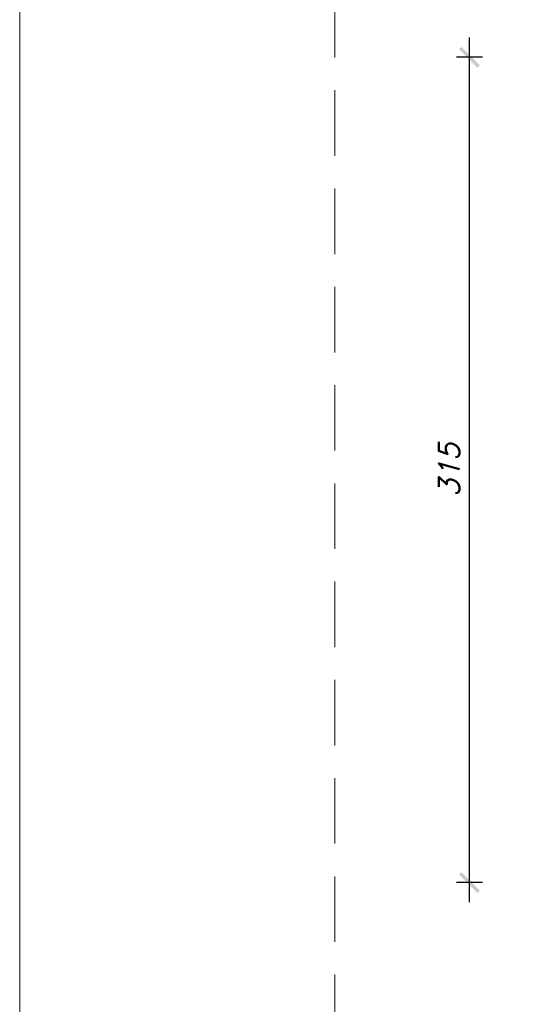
# Model space of a CAD drawing. Header units: millimetres. Extents: x 1814 to 94182, y 11562 to 49454.
# Tile 4 of 256: x 10996 to 11195, y 12364 to 12739. Entities that reach past the tile are written whole.
import ezdxf

# ---------------------------------------------------------------- set-up
doc = ezdxf.new("R2010")
doc.units = ezdxf.units.MM
doc.linetypes.add('DASHED', pattern=[0.75, 0.5, -0.25])
doc.layers.add('pomoc', color=210, linetype='Continuous', lineweight=9, plot=False)
doc.layers.add('ramka', color=84, linetype='Continuous', lineweight=15)
doc.layers.add('wymiar', color=135, linetype='Continuous', lineweight=9)
doc.styles.add('WYMIARY', font='simplex.shx', dxfattribs={"oblique": 15})
doc.dimstyles.new('1-50', dxfattribs={"dimscale": 50, "dimtxt": 0.16, "dimasz": 0.2, "dimexe": 0.1, "dimexo": 0.1, "dimgap": 0.075, "dimtad": 1, "dimdec": 1, "dimrnd": 0.1, "dimzin": 9, "dimtxsty": 'WYMIARY', "dimblk": 'ARCHTICK', "dimcen": 0.2, "dimdle": 0.15, "dimadec": 1, "dimazin": 1, "dimtfac": 1, "dimtdec": 1, "dimtix": 1, "dimtmove": 2, "dimatfit": 3, "dimldrblk": 'ARCHTICK', "dimfxl": 0, "dimarcsym": 0})

# ---------------------------------------------------------------- blocks, each defined once
blk = doc.blocks.new('_ARCHTICK')
at = {"color": 0, "linetype": 'ByBlock', "lineweight": -2}
blk.add_solid([(0.398, 0.309), (0.309, 0.398), (-0.309, -0.398), (-0.398, -0.309)], dxfattribs=at)
blk = doc.blocks.new('*D3308')
at = {"layer": 'Defpoints', "color": 0}
for p in [(11168.07, 12725.09), (11208.4, 12725.09), (11208.4, 12410.09)]:
    blk.add_point(p, dxfattribs=at)
at = {"layer": 'wymiar', "color": 0, "lineweight": -2}
for p, q in [((11168.07, 12402.59), (11168.07, 12732.59)), ((11173.07, 12725.09), (11163.07, 12725.09)), ((11173.07, 12410.09), (11163.07, 12410.09))]:
    blk.add_line(p, q, dxfattribs=at)
at = {"layer": 'wymiar', "color": 0, "lineweight": -2, "xscale": 10, "yscale": 10, "zscale": 10}
for p, rotation in [((11168.07, 12725.09), 90), ((11168.07, 12410.09), 270)]:
    blk.add_blockref('_ARCHTICK', p, dxfattribs=dict(at, rotation=rotation))
at = {"layer": 'wymiar', "color": 0, "insert": (11160.32, 12567.59), "char_height": 8, "attachment_point": 5, "rotation": 90, "style": 'WYMIARY'}
blk.add_mtext('315', dxfattribs=at)

msp = doc.modelspace()

# ---------------------------------------------------------------- linework, layer by layer
at = {"layer": 'pomoc'}
msp.add_lwpolyline([(10996.286, 13046.57), (15496.286, 13046.57), (15496.286, 11561.57), (10996.286, 11561.57)], close=True, dxfattribs=at)
at = {"layer": 'ramka', "linetype": 'DASHED', "ltscale": 50}
msp.add_lwpolyline([(11116.67, 12031.99), (12126.67, 12031.99), (12126.67, 12899.969), (11116.67, 12899.969)], close=True, dxfattribs=at)

# ---------------------------------------------------------------- dimensions: what is measured, and where the dimension line sits
at = {"layer": 'wymiar'}
dim = msp.add_linear_dim(base=(11168.074, 12725.092), p1=(11208.4, 12410.092), p2=(11208.4, 12725.092), angle=90, dimstyle='1-50', dxfattribs=at)
dim.commit()
dim.dimension.update_dxf_attribs({"geometry": '*D3308', "text_midpoint": (11160.324, 12567.592)})

doc.saveas('drawing.dxf')
